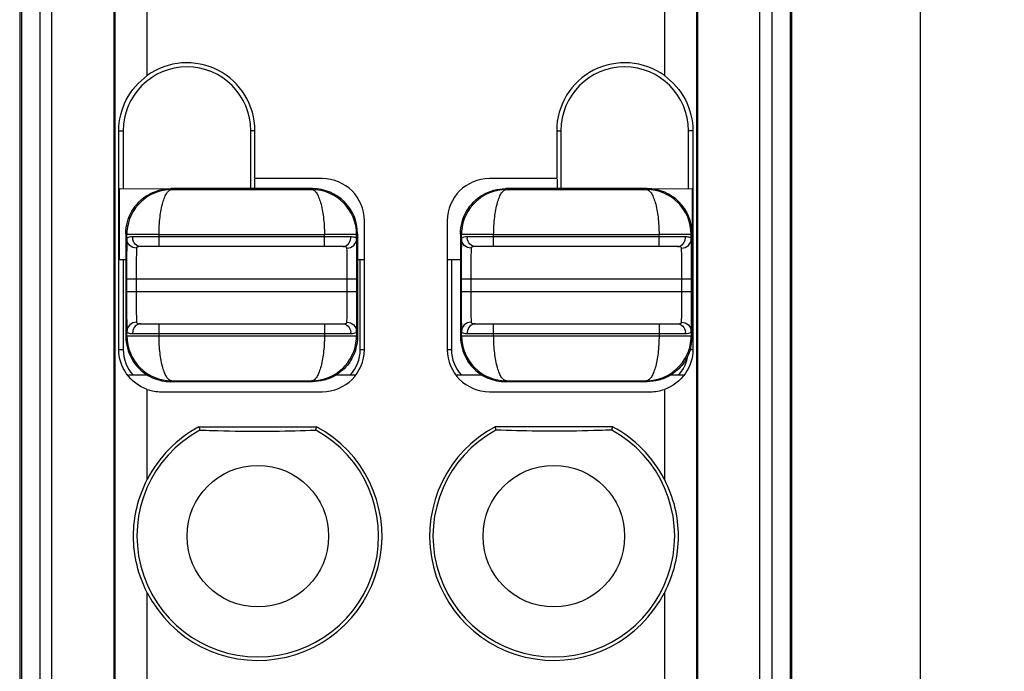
# Model space of a CAD drawing. Header units: millimetres. Extents: x 0 to 421, y 0 to 299.
# Tile 4 of 14: x 156 to 171, y 70 to 80. Entities that reach past the tile are written whole.
import ezdxf

# ---------------------------------------------------------------- set-up
doc = ezdxf.new("R2010")
doc.units = ezdxf.units.MM
doc.header["$LTSCALE"] = 65.395
doc.header["$PDMODE"] = 3
doc.header["$PDSIZE"] = 0.01
doc.layers.get('0').update_dxf_attribs({"linetype": 'CONTINUOUS'})
doc.layers.get('Defpoints').update_dxf_attribs({"linetype": 'CONTINUOUS'})
for name, color, linetype in [('COUPLER-SHAPE', 7, 'CONTINUOUS'), ('IO_COUPLER_MODULE-DIM', 7, 'CONTINUOUS'), ('TERMINAL_PLUG-SHAPE', 7, 'CONTINUOUS')]:
    doc.layers.add(name, color=color, linetype=linetype)
doc.styles.get("Standard").update_dxf_attribs({"font": 'gothic.ttf'})
doc.dimstyles.new('DIMSTYLE_1', dxfattribs={"dimtxt": 3.5, "dimasz": 3.5, "dimexe": 1.5, "dimexo": 1, "dimgap": 0.875, "dimtad": 1, "dimdec": 5, "dimdsep": 46, "dimtxsty": 'STANDARD', "dimblk": '_FILLED', "dimblk1": '_FILLED', "dimblk2": '_FILLED', "dimcen": 0.09, "dimadec": 5, "dimazin": 2, "dimtp": 0.2, "dimtm": 0.2, "dimtfac": 1, "dimtdec": 5, "dimtofl": 0, "dimtmove": 0, "dimatfit": 3, "dimldrblk": '_FILLED', "dimfxl": 1, "dimtolj": 1, "dimarcsym": 0})

# ---------------------------------------------------------------- blocks, each defined once
blk = doc.blocks.new('_FILLED')
at = {"color": 0, "linetype": 'ByBlock'}
blk.add_solid([(0, 0), (-1, 0.2143), (-1, -0.2143)], dxfattribs=at)
blk = doc.blocks.new('*D139')
at = {"layer": 'Defpoints', "color": 0, "linetype": 'Continuous'}
for p in [(166.199, 147.214), (166.202, 46.214), (185.299, 46.214)]:
    blk.add_point(p, dxfattribs=at)
at = {"layer": 'IO_COUPLER_MODULE-DIM', "color": 0, "linetype": 'Continuous', "lineweight": -2}
for p, q in [((167.199, 147.214), (186.799, 147.214)), ((185.299, 143.714), (185.299, 49.714)), ((167.202, 46.214), (186.799, 46.214))]:
    blk.add_line(p, q, dxfattribs=at)
at = {"layer": 'IO_COUPLER_MODULE-DIM', "color": 0, "linetype": 'Continuous', "lineweight": -2, "xscale": 3.5, "yscale": 3.5, "zscale": 3.5}
for p, rotation in [((185.299, 147.214), 90), ((185.299, 46.214), 270)]:
    blk.add_blockref('_FILLED', p, dxfattribs=dict(at, rotation=rotation))
at = {"layer": 'IO_COUPLER_MODULE-DIM', "color": 0, "linetype": 'Continuous', "insert": (178.424, 96.773), "char_height": 4.5, "attachment_point": 2, "rotation": 90, "line_spacing_factor": 0.9}
blk.add_mtext('\\A1;101', dxfattribs=at)

msp = doc.modelspace()

# ---------------------------------------------------------------- linework, layer by layer
at = {"layer": 'COUPLER-SHAPE', "color": 7, "linetype": 'Continuous'}
msp.add_line((170.199485, 63.164469), (170.199485, 94.764469), dxfattribs=at)
at = {"layer": 'TERMINAL_PLUG-SHAPE', "color": 7, "linetype": 'Continuous'}
for p, q in [((156.699485, 54.550249), (156.699485, 120.566602)), ((157.664565, 120.566602), (157.664594, 54.515328)), ((166.734406, 120.566602), (166.734376, 54.515328)), ((167.699485, 54.550249), (167.699485, 120.566602)), ((156.22836, 120.427772), (156.22836, 49.443065)), ((156.511699, 120.52713), (156.511699, 52.855612)), ((157.682634, 54.533398), (157.682634, 120.539484)), ((166.716336, 120.539484), (166.716336, 54.533398)), ((167.887272, 120.52713), (167.887272, 52.855612)), ((168.17061, 120.427772), (168.17061, 49.443065)), ((156.199485, 120.398897), (156.199485, 48.214469)), ((168.199485, 48.214469), (168.199485, 120.398897)), ((158.18233, 79.571178), (158.18233, 82.533056)), ((166.216641, 82.533056), (166.216641, 79.571178)), ((157.738935, 78.714469), (157.808213, 78.714469)), ((157.738935, 75.314469), (157.738935, 78.714469)), ((157.808213, 78.714469), (157.808213, 77.814469)), ((159.855342, 78.714469), (159.790758, 78.714469)), ((159.790758, 77.814469), (159.790758, 78.714469)), ((159.855342, 77.970325), (159.855342, 78.714469)), ((164.543629, 78.714469), (164.608213, 78.714469)), ((164.543629, 78.714469), (164.543629, 77.970325)), ((164.608213, 78.714469), (164.608213, 77.814469)), ((166.660036, 78.714469), (166.590758, 78.714469)), ((166.590758, 77.814469), (166.590758, 78.714469)), ((166.660036, 78.714469), (166.660036, 75.314469)), ((159.846614, 77.961597), (159.846614, 77.811851)), ((160.899485, 77.970325), (159.855342, 77.970325)), ((164.543629, 77.970325), (163.499485, 77.970325)), ((164.552357, 77.961597), (164.552357, 77.811851)), ((157.752357, 77.814469), (158.544722, 77.81382)), ((157.752357, 76.714469), (157.752357, 77.814469)), ((160.749477, 77.814469), (158.549494, 77.814469)), ((158.562602, 77.801325), (158.549494, 77.814469)), ((158.562602, 77.801325), (160.736368, 77.801325)), ((160.749477, 77.814469), (160.736368, 77.801325)), ((165.949477, 77.814469), (163.749494, 77.814469)), ((163.762602, 77.801325), (163.749494, 77.814469)), ((163.762602, 77.801325), (165.936368, 77.801325)), ((165.949477, 77.814469), (165.936368, 77.801325)), ((165.954242, 77.813821), (166.646614, 77.814469)), ((166.646614, 77.814469), (166.646614, 77.130706)), ((161.555342, 75.314469), (161.555342, 77.314469)), ((162.843629, 77.314469), (162.843629, 75.314469)), ((157.864359, 77.099622), (157.849485, 77.11446)), ((157.849485, 77.11446), (157.849485, 75.514478)), ((157.866004, 77.147584), (157.864359, 77.099622)), ((161.449485, 77.11446), (161.434612, 77.099622)), ((161.449485, 77.11446), (161.449485, 75.514478)), ((163.064359, 77.099622), (163.049485, 77.11446)), ((163.049485, 77.11446), (163.049485, 75.514478)), ((163.066004, 77.147584), (163.064359, 77.099622)), ((166.649485, 77.11446), (166.634612, 77.099622)), ((166.649485, 77.11446), (166.649485, 75.514478)), ((158.012289, 77.100487), (157.864359, 77.099622)), ((157.864359, 77.033914), (157.864359, 77.099622)), ((161.344957, 77.064469), (157.954014, 77.064469)), ((158.36434, 77.101352), (160.934631, 77.101352)), ((158.36434, 76.914469), (158.36434, 77.101352)), ((160.934631, 76.914469), (160.934631, 77.101352)), ((161.434612, 77.033914), (161.434612, 77.099622)), ((163.212289, 77.100487), (163.064359, 77.099622)), ((163.064359, 77.033914), (163.064359, 77.099622)), ((166.544957, 77.064469), (163.154014, 77.064469)), ((163.56434, 77.101352), (166.134631, 77.101352)), ((163.56434, 76.914469), (163.56434, 77.101352)), ((166.134631, 76.914469), (166.134631, 77.101352)), ((166.634612, 77.033914), (166.634612, 77.099622)), ((161.221859, 76.914469), (158.077112, 76.914469)), ((166.421859, 76.914469), (163.277112, 76.914469)), ((157.752357, 76.714469), (157.852103, 76.714469)), ((157.808213, 76.714469), (157.808213, 75.314469)), ((161.446867, 76.714469), (161.546614, 76.714469)), ((161.490758, 75.314469), (161.490758, 76.714469)), ((162.852357, 76.714469), (163.052103, 76.714469)), ((162.908213, 76.714469), (162.908213, 75.314469)), ((157.860405, 76.414469), (161.438565, 76.414469)), ((157.860405, 76.414469), (157.860405, 76.214469)), ((158.0104, 76.414469), (158.0104, 76.214469)), ((161.288571, 76.214469), (161.288571, 76.414469)), ((161.438565, 76.214469), (161.438565, 76.414469)), ((163.060405, 76.414469), (166.638565, 76.414469)), ((163.060405, 76.414469), (163.060405, 76.214469)), ((163.2104, 76.414469), (163.2104, 76.214469)), ((166.488571, 76.214469), (166.488571, 76.414469)), ((166.638565, 76.214469), (166.638565, 76.414469)), ((157.860405, 76.214469), (161.438565, 76.214469)), ((163.060405, 76.214469), (166.638565, 76.214469)), ((157.864359, 75.529316), (157.864359, 75.595023)), ((158.077112, 75.714469), (161.221859, 75.714469)), ((158.36434, 75.527586), (158.36434, 75.714469)), ((160.934631, 75.714469), (160.934631, 75.527586)), ((161.434612, 75.595023), (161.434612, 75.529316)), ((163.064359, 75.529316), (163.064359, 75.595023)), ((163.277112, 75.714469), (166.421859, 75.714469)), ((163.56434, 75.527586), (163.56434, 75.714469)), ((166.134631, 75.714469), (166.134631, 75.527586)), ((166.634612, 75.595023), (166.634612, 75.529316)), ((157.849485, 75.514478), (157.864359, 75.529316)), ((157.954014, 75.564469), (161.344957, 75.564469)), ((158.36434, 75.527586), (160.934631, 75.527586)), ((161.286683, 75.528451), (161.434612, 75.529316)), ((161.432974, 75.481455), (161.434612, 75.529316)), ((161.434612, 75.529316), (161.449485, 75.514478)), ((163.049485, 75.514478), (163.064359, 75.529316)), ((163.154014, 75.564469), (166.544957, 75.564469)), ((163.56434, 75.527586), (166.134631, 75.527586)), ((166.486683, 75.528451), (166.634612, 75.529316)), ((166.632974, 75.481455), (166.634612, 75.529316)), ((166.634612, 75.529316), (166.649485, 75.514478)), ((157.738935, 75.314469), (157.808213, 75.314469)), ((161.490758, 75.314469), (161.555342, 75.314469)), ((162.843629, 75.314469), (162.908213, 75.314469)), ((166.590758, 75.314469), (166.600676, 75.314469)), ((166.6178, 75.314469), (166.660036, 75.314469)), ((158.195915, 74.914469), (157.890786, 74.914469)), ((158.549494, 74.814469), (158.562602, 74.827612)), ((158.562602, 74.827612), (160.736368, 74.827612)), ((160.736368, 74.827612), (160.749477, 74.814469)), ((161.408185, 74.914469), (161.103056, 74.914469)), ((163.395915, 74.914469), (162.990786, 74.914469)), ((163.749494, 74.814469), (163.762602, 74.827612)), ((163.762602, 74.827612), (165.936368, 74.827612)), ((165.936368, 74.827612), (165.949477, 74.814469)), ((166.508185, 74.914469), (166.303056, 74.914469)), ((158.18233, 73.295881), (158.18233, 74.695606)), ((160.749476, 74.814469), (158.549494, 74.814469)), ((165.949476, 74.814469), (163.749494, 74.814469)), ((166.216641, 74.695606), (166.216641, 73.295881)), ((158.399485, 74.658612), (160.899485, 74.658612)), ((163.499485, 74.658612), (165.999485, 74.658612)), ((158.985422, 74.114469), (160.813549, 74.114469)), ((165.413549, 74.114469), (163.585422, 74.114469)), ((158.18233, 68.571178), (158.18233, 71.533056)), ((166.216641, 71.533056), (166.216641, 68.571178))]:
    msp.add_line(p, q, dxfattribs=at)
for centre in [(159.899485, 72.414469), (164.499485, 72.414469)]:
    msp.add_circle(centre, 1.1, dxfattribs=at)
for centre, radius, start, end in [((158.799485, 78.714469), 1.055856, 0, 125.7681874), ((165.599485, 78.714469), 1.055856, 54.2318126, 180), ((158.799485, 78.714469), 0.991272, 0, 180), ((165.599485, 78.714469), 0.991272, 0, 180), ((160.899485, 77.314469), 0.655856, 0, 90), ((163.499485, 77.314469), 0.655856, 90, 180), ((158.565583, 77.10027), 0.701122, 90.2436142, 176.1308502), ((160.733445, 77.100368), 0.701021, 0.0090141, 89.7610501), ((160.749224, 77.114207), 0.700206, 0.0192362, 89.9807638), ((163.765583, 77.10027), 0.701122, 90.2436142, 176.1308502), ((165.933445, 77.100368), 0.701021, 0.0090141, 89.7610501), ((165.949224, 77.114207), 0.700206, 0.0192361, 89.9807639), ((158.132923, 77.064554), 0.178909, 180.0273366, 186.7046726), ((158.367378, 4.223147), 72.878204, 90.0023885, 90.27916739), ((161.166047, 77.064554), 0.17891, 353.2952311, 359.9725456), ((163.332923, 77.064554), 0.178909, 180.0273366, 186.7046726), ((163.567378, 4.223147), 72.878204, 90.0023885, 90.27916739), ((166.366047, 77.064554), 0.17891, 353.2952311, 359.9725456), ((158.132924, 75.564383), 0.17891, 173.2952311, 179.9725456), ((161.166048, 75.564383), 0.178909, 0.0273366, 6.7046726), ((163.332924, 75.564383), 0.17891, 173.2952311, 179.9725456), ((166.366048, 75.564383), 0.178909, 0.0273366, 6.7046726), ((158.56554, 75.528584), 0.701039, 180.009433, 269.7598968), ((160.733386, 75.528671), 0.701126, 270.2437382, 356.1388984), ((160.931628, 148.394683), 72.867097, 270.00236124, 270.27918256), ((163.76554, 75.528584), 0.701039, 180.009433, 269.7598968), ((165.933386, 75.528671), 0.701126, 270.2437382, 356.1388984), ((166.131628, 148.394683), 72.867097, 270.00236124, 270.27918256), ((165.944029, 75.51682), 0.705507, 344.9320786, 357.4526925), ((165.975881, 75.514561), 0.673586, 357.5242809, 359.9944276), ((158.399485, 75.314469), 0.591272, 180, 222.5712919), ((160.899485, 75.314469), 0.655856, 270, 0), ((160.899485, 75.314469), 0.591272, 317.4287081, 0), ((163.499485, 75.314469), 0.655856, 180, 270), ((163.499485, 75.314469), 0.591272, 180, 222.5712919), ((165.999485, 75.314469), 0.591272, 317.4287081, 351.6355373), ((158.399485, 75.314469), 0.655856, 250.6642952, 270), ((165.999485, 75.314469), 0.655856, 270, 289.3357048), ((159.899485, 72.414469), 1.877777, 118.6660723, 61.3339277), ((159.899485, 72.414469), 1.930158, 118.266221, 152.8286578), ((159.899485, 72.414469), 1.930158, 207.1713422, 61.733779), ((174.003737, 77.895845), 15.487046, 194.132423, 194.3323485), ((145.795234, 77.895845), 15.487046, 345.6676515, 345.867577), ((164.499485, 72.414469), 1.930158, 118.266221, 332.8286578), ((164.499485, 72.414469), 1.877777, 118.6660723, 61.3339277), ((178.603737, 77.895845), 15.487046, 194.132423, 194.3323485), ((150.395234, 77.895845), 15.487046, 345.6676515, 345.867577), ((164.499485, 72.414469), 1.930158, 27.1713422, 61.733779)]:
    msp.add_arc(centre, radius, start, end, dxfattribs=at)
for points, knots in [([(157.738935, 78.714469), (157.738935, 78.878645), (157.8209, 79.213868), (158.047191, 79.473827), (158.18233, 79.571178)], [0, 0, 0, 0, 0.496407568, 1, 1, 1, 1]), ([(166.216641, 79.571178), (166.351781, 79.473826), (166.578072, 79.213865), (166.660036, 78.878643), (166.660036, 78.714469)], [0, 0, 0, 0, 0.503598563, 1, 1, 1, 1]), ([(158.364348, 77.101352), (158.364571, 77.191789), (158.374213, 77.359368), (158.407703, 77.554441), (158.450677, 77.679935), (158.486743, 77.753922), (158.532136, 77.800369), (158.562602, 77.801325)], [0, 0, 0, 0, 0.358683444, 0.663801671, 0.783982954, 0.879110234, 1, 1, 1, 1]), ([(160.736368, 77.801325), (160.766834, 77.800367), (160.81223, 77.753925), (160.848269, 77.679924), (160.89125, 77.554434), (160.92478, 77.359365), (160.934388, 77.191786), (160.934623, 77.101352)], [0, 0, 0, 0, 0.1208878, 0.216010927, 0.336196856, 0.641326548, 1, 1, 1, 1]), ([(163.564348, 77.101352), (163.564571, 77.191789), (163.574213, 77.359368), (163.607703, 77.554441), (163.650677, 77.679935), (163.686743, 77.753922), (163.732136, 77.800369), (163.762602, 77.801325)], [0, 0, 0, 0, 0.358683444, 0.663801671, 0.783982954, 0.879110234, 1, 1, 1, 1]), ([(165.936368, 77.801325), (165.966834, 77.800367), (166.01223, 77.753925), (166.048269, 77.679924), (166.09125, 77.554434), (166.12478, 77.359365), (166.134388, 77.191786), (166.134623, 77.101352)], [0, 0, 0, 0, 0.1208878, 0.216010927, 0.336196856, 0.641326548, 1, 1, 1, 1]), ([(157.864359, 77.033914), (157.862205, 76.955361), (157.861261, 76.748851), (157.860406, 76.542374), (157.860405, 76.414469)], [0, 0, 0, 0, 0.380565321, 1, 1, 1, 1]), ([(158.014354, 76.890965), (157.976369, 76.891061), (157.898312, 76.919974), (157.864461, 76.997196), (157.864359, 77.033914)], [0, 0, 0, 0, 0.508475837, 1, 1, 1, 1]), ([(157.954014, 77.064469), (157.93671, 77.064468), (157.909165, 77.063671), (157.880249, 77.056523), (157.87209, 77.049517)], [0, 0, 0, 0, 0.616728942, 1, 1, 1, 1]), ([(158.077112, 76.914469), (158.047537, 76.914469), (157.983492, 76.946342), (157.959162, 77.010172), (157.955238, 77.043666)], [0, 0, 0, 0, 0.467232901, 1, 1, 1, 1]), ([(161.434612, 77.099622), (161.421496, 77.100209), (161.372156, 77.099287), (161.268886, 77.101022), (161.115341, 77.101101), (160.997994, 77.101327), (160.934631, 77.101352)], [0, 0, 0, 0, 0.078777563, 0.295872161, 0.619809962, 1, 1, 1, 1]), ([(161.221859, 76.914469), (161.251434, 76.914469), (161.315478, 76.946342), (161.339808, 77.010172), (161.343733, 77.043666)], [0, 0, 0, 0, 0.467232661, 1, 1, 1, 1]), ([(161.284617, 76.890965), (161.322602, 76.891061), (161.400659, 76.919974), (161.43451, 76.997196), (161.434612, 77.033914)], [0, 0, 0, 0, 0.508476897, 1, 1, 1, 1]), ([(161.434612, 77.033914), (161.43441, 77.039039), (161.428922, 77.050812), (161.4085, 77.059484), (161.380127, 77.06389), (161.357733, 77.064468), (161.344957, 77.064469)], [0, 0, 0, 0, 0.150978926, 0.343946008, 0.623926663, 1, 1, 1, 1]), ([(161.438565, 76.414469), (161.438565, 76.542358), (161.437709, 76.748834), (161.436767, 76.955345), (161.434612, 77.033914)], [0, 0, 0, 0, 0.619356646, 1, 1, 1, 1]), ([(163.064359, 77.033914), (163.062205, 76.955361), (163.061261, 76.748851), (163.060406, 76.542374), (163.060405, 76.414469)], [0, 0, 0, 0, 0.380565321, 1, 1, 1, 1]), ([(163.214354, 76.890965), (163.176369, 76.891061), (163.098312, 76.919974), (163.064461, 76.997196), (163.064359, 77.033914)], [0, 0, 0, 0, 0.508475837, 1, 1, 1, 1]), ([(163.154014, 77.064469), (163.13671, 77.064468), (163.109165, 77.063671), (163.080249, 77.056523), (163.07209, 77.049517)], [0, 0, 0, 0, 0.616728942, 1, 1, 1, 1]), ([(163.277112, 76.914469), (163.247537, 76.914469), (163.183492, 76.946342), (163.159162, 77.010172), (163.155238, 77.043666)], [0, 0, 0, 0, 0.467232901, 1, 1, 1, 1]), ([(166.634612, 77.099622), (166.621496, 77.100209), (166.572156, 77.099287), (166.468886, 77.101022), (166.315341, 77.101101), (166.197994, 77.101327), (166.134631, 77.101352)], [0, 0, 0, 0, 0.078777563, 0.295872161, 0.619809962, 1, 1, 1, 1]), ([(166.421859, 76.914469), (166.451434, 76.914469), (166.515478, 76.946342), (166.539808, 77.010172), (166.543733, 77.043666)], [0, 0, 0, 0, 0.467232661, 1, 1, 1, 1]), ([(166.484617, 76.890965), (166.522602, 76.891061), (166.600659, 76.919974), (166.63451, 76.997196), (166.634612, 77.033914)], [0, 0, 0, 0, 0.508476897, 1, 1, 1, 1]), ([(166.634612, 77.033914), (166.63441, 77.039039), (166.628922, 77.050812), (166.6085, 77.059484), (166.580127, 77.06389), (166.557733, 77.064468), (166.544957, 77.064469)], [0, 0, 0, 0, 0.150978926, 0.343946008, 0.623926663, 1, 1, 1, 1]), ([(166.638565, 76.414469), (166.638565, 76.542358), (166.637709, 76.748834), (166.636767, 76.955345), (166.634612, 77.033914)], [0, 0, 0, 0, 0.619356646, 1, 1, 1, 1]), ([(158.01297, 76.833056), (158.012507, 76.806413), (158.010789, 76.66689), (158.0104, 76.527355), (158.0104, 76.414469)], [0, 0, 0, 0, 0.19097115, 1, 1, 1, 1]), ([(158.014354, 76.890965), (158.014219, 76.887189), (158.013619, 76.867889), (158.01324, 76.848584), (158.01297, 76.833056)], [0, 0, 0, 0, 0.195691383, 1, 1, 1, 1]), ([(158.077112, 76.914469), (158.068467, 76.914468), (158.05455, 76.914094), (158.03668, 76.911387), (158.024635, 76.907261), (158.016296, 76.900374), (158.014461, 76.893976), (158.014354, 76.890965)], [0, 0, 0, 0, 0.356080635, 0.572155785, 0.74236422, 0.875914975, 1, 1, 1, 1]), ([(161.284617, 76.890965), (161.284475, 76.894947), (161.279223, 76.906979), (161.253619, 76.913758), (161.23412, 76.914468), (161.221859, 76.914469)], [0, 0, 0, 0, 0.165092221, 0.492027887, 1, 1, 1, 1]), ([(161.288571, 76.414469), (161.288571, 76.512846), (161.287715, 76.671671), (161.286773, 76.830541), (161.284617, 76.890965)], [0, 0, 0, 0, 0.619349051, 1, 1, 1, 1]), ([(163.21297, 76.833056), (163.212507, 76.806413), (163.210789, 76.66689), (163.2104, 76.527355), (163.2104, 76.414469)], [0, 0, 0, 0, 0.19097115, 1, 1, 1, 1]), ([(163.214354, 76.890965), (163.214219, 76.887189), (163.213619, 76.867889), (163.21324, 76.848584), (163.21297, 76.833056)], [0, 0, 0, 0, 0.195691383, 1, 1, 1, 1]), ([(163.277112, 76.914469), (163.268467, 76.914468), (163.25455, 76.914094), (163.23668, 76.911387), (163.224635, 76.907261), (163.216296, 76.900374), (163.214461, 76.893976), (163.214354, 76.890965)], [0, 0, 0, 0, 0.356080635, 0.572155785, 0.74236422, 0.875914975, 1, 1, 1, 1]), ([(166.484617, 76.890965), (166.484475, 76.894947), (166.479223, 76.906979), (166.453619, 76.913758), (166.43412, 76.914468), (166.421859, 76.914469)], [0, 0, 0, 0, 0.165092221, 0.492027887, 1, 1, 1, 1]), ([(166.488571, 76.414469), (166.488571, 76.512846), (166.487715, 76.671671), (166.486773, 76.830541), (166.484617, 76.890965)], [0, 0, 0, 0, 0.619349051, 1, 1, 1, 1]), ([(157.860405, 76.214469), (157.860406, 76.086579), (157.861262, 75.880103), (157.862203, 75.673592), (157.864359, 75.595023)], [0, 0, 0, 0, 0.61935804, 1, 1, 1, 1]), ([(158.0104, 76.214469), (158.0104, 76.116091), (158.011256, 75.957266), (158.012198, 75.798396), (158.014353, 75.737972)], [0, 0, 0, 0, 0.619350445, 1, 1, 1, 1]), ([(161.285876, 75.788875), (161.286366, 75.815482), (161.288179, 75.95734), (161.288571, 76.099212), (161.288571, 76.214469)], [0, 0, 0, 0, 0.187581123, 1, 1, 1, 1]), ([(161.434612, 75.595023), (161.436766, 75.673603), (161.43771, 75.880114), (161.438565, 76.08659), (161.438565, 76.214469)], [0, 0, 0, 0, 0.380697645, 1, 1, 1, 1]), ([(163.060405, 76.214469), (163.060406, 76.086579), (163.061262, 75.880103), (163.062203, 75.673592), (163.064359, 75.595023)], [0, 0, 0, 0, 0.61935804, 1, 1, 1, 1]), ([(163.2104, 76.214469), (163.2104, 76.116091), (163.211256, 75.957266), (163.212198, 75.798396), (163.214353, 75.737972)], [0, 0, 0, 0, 0.619350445, 1, 1, 1, 1]), ([(166.485876, 75.788875), (166.486366, 75.815482), (166.488179, 75.95734), (166.488571, 76.099212), (166.488571, 76.214469)], [0, 0, 0, 0, 0.187581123, 1, 1, 1, 1]), ([(166.634612, 75.595023), (166.636766, 75.673603), (166.63771, 75.880114), (166.638565, 76.08659), (166.638565, 76.214469)], [0, 0, 0, 0, 0.380697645, 1, 1, 1, 1]), ([(158.014353, 75.737972), (157.976369, 75.737876), (157.898312, 75.708963), (157.864461, 75.631741), (157.864359, 75.595023)], [0, 0, 0, 0, 0.508476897, 1, 1, 1, 1]), ([(158.014353, 75.737972), (158.014496, 75.73399), (158.019748, 75.721958), (158.045352, 75.715179), (158.064851, 75.714469), (158.077112, 75.714469)], [0, 0, 0, 0, 0.165092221, 0.492027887, 1, 1, 1, 1]), ([(161.221859, 75.714469), (161.230504, 75.714469), (161.24442, 75.714843), (161.262291, 75.71755), (161.274336, 75.721676), (161.282675, 75.728563), (161.284509, 75.734961), (161.284617, 75.737972)], [0, 0, 0, 0, 0.356080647, 0.572155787, 0.742364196, 0.875914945, 1, 1, 1, 1]), ([(161.284617, 75.737972), (161.284738, 75.741353), (161.285273, 75.758318), (161.285626, 75.775287), (161.285876, 75.788875)], [0, 0, 0, 0, 0.199324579, 1, 1, 1, 1]), ([(161.284617, 75.737972), (161.322602, 75.737877), (161.400659, 75.708963), (161.43451, 75.631741), (161.434612, 75.595023)], [0, 0, 0, 0, 0.508475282, 1, 1, 1, 1]), ([(163.214353, 75.737972), (163.176369, 75.737876), (163.098312, 75.708963), (163.064461, 75.631741), (163.064359, 75.595023)], [0, 0, 0, 0, 0.508476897, 1, 1, 1, 1]), ([(163.214353, 75.737972), (163.214496, 75.73399), (163.219748, 75.721958), (163.245352, 75.715179), (163.264851, 75.714469), (163.277112, 75.714469)], [0, 0, 0, 0, 0.165092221, 0.492027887, 1, 1, 1, 1]), ([(166.421859, 75.714469), (166.430504, 75.714469), (166.44442, 75.714843), (166.462291, 75.71755), (166.474336, 75.721676), (166.482675, 75.728563), (166.484509, 75.734961), (166.484617, 75.737972)], [0, 0, 0, 0, 0.356080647, 0.572155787, 0.742364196, 0.875914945, 1, 1, 1, 1]), ([(166.484617, 75.737972), (166.484738, 75.741353), (166.485273, 75.758318), (166.485626, 75.775287), (166.485876, 75.788875)], [0, 0, 0, 0, 0.199324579, 1, 1, 1, 1]), ([(166.484617, 75.737972), (166.522602, 75.737877), (166.600659, 75.708963), (166.63451, 75.631741), (166.634612, 75.595023)], [0, 0, 0, 0, 0.508475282, 1, 1, 1, 1]), ([(157.864359, 75.595023), (157.864561, 75.589898), (157.870049, 75.578126), (157.890471, 75.569453), (157.918844, 75.565047), (157.941238, 75.564469), (157.954014, 75.564469)], [0, 0, 0, 0, 0.150978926, 0.343946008, 0.623926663, 1, 1, 1, 1]), ([(158.077112, 75.714469), (158.047537, 75.714469), (157.983493, 75.682596), (157.959162, 75.618766), (157.955238, 75.585271)], [0, 0, 0, 0, 0.467232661, 1, 1, 1, 1]), ([(161.221859, 75.714469), (161.251434, 75.714469), (161.315478, 75.682596), (161.339809, 75.618766), (161.343733, 75.585271)], [0, 0, 0, 0, 0.467232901, 1, 1, 1, 1]), ([(163.064359, 75.595023), (163.064561, 75.589898), (163.070049, 75.578126), (163.090471, 75.569453), (163.118844, 75.565047), (163.141238, 75.564469), (163.154014, 75.564469)], [0, 0, 0, 0, 0.150978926, 0.343946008, 0.623926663, 1, 1, 1, 1]), ([(163.277112, 75.714469), (163.247537, 75.714469), (163.183493, 75.682596), (163.159162, 75.618766), (163.155238, 75.585271)], [0, 0, 0, 0, 0.467232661, 1, 1, 1, 1]), ([(166.421859, 75.714469), (166.451434, 75.714469), (166.515478, 75.682596), (166.539809, 75.618766), (166.543733, 75.585271)], [0, 0, 0, 0, 0.467232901, 1, 1, 1, 1]), ([(157.849503, 75.514495), (157.849506, 75.395342), (157.912656, 75.152968), (158.088365, 74.974257), (158.190795, 74.913373)], [0, 0, 0, 0, 0.499990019, 1, 1, 1, 1]), ([(157.864359, 75.529316), (157.877475, 75.52873), (157.926815, 75.529648), (158.030085, 75.527916), (158.18363, 75.527836), (158.300977, 75.52761), (158.36434, 75.527586)], [0, 0, 0, 0, 0.078777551, 0.295872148, 0.619809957, 1, 1, 1, 1]), ([(158.562602, 74.827612), (158.532137, 74.828569), (158.486742, 74.875013), (158.450701, 74.949011), (158.407725, 75.074501), (158.374186, 75.269569), (158.364581, 75.437149), (158.364348, 75.527586)], [0, 0, 0, 0, 0.120887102, 0.216009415, 0.336193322, 0.641319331, 1, 1, 1, 1]), ([(160.934623, 75.527586), (160.934399, 75.437149), (160.924756, 75.269572), (160.891267, 75.074498), (160.848295, 74.949004), (160.81223, 74.875014), (160.766835, 74.828569), (160.736368, 74.827612)], [0, 0, 0, 0, 0.358679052, 0.663798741, 0.78398049, 0.879108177, 1, 1, 1, 1]), ([(161.344957, 75.564469), (161.362261, 75.564469), (161.389806, 75.565266), (161.418722, 75.572414), (161.426881, 75.57942)], [0, 0, 0, 0, 0.616728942, 1, 1, 1, 1]), ([(163.049503, 75.514495), (163.049506, 75.395342), (163.112656, 75.152968), (163.288365, 74.974257), (163.390795, 74.913373)], [0, 0, 0, 0, 0.499990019, 1, 1, 1, 1]), ([(163.064359, 75.529316), (163.077475, 75.52873), (163.126815, 75.529648), (163.230085, 75.527916), (163.38363, 75.527836), (163.500977, 75.52761), (163.56434, 75.527586)], [0, 0, 0, 0, 0.078777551, 0.295872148, 0.619809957, 1, 1, 1, 1]), ([(163.762602, 74.827612), (163.732137, 74.828569), (163.686742, 74.875013), (163.650701, 74.949011), (163.607725, 75.074501), (163.574186, 75.269569), (163.564581, 75.437149), (163.564348, 75.527586)], [0, 0, 0, 0, 0.120887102, 0.216009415, 0.336193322, 0.641319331, 1, 1, 1, 1]), ([(166.134623, 75.527586), (166.134399, 75.437149), (166.124756, 75.269572), (166.091267, 75.074498), (166.048295, 74.949004), (166.01223, 74.875014), (165.966835, 74.828569), (165.936368, 74.827612)], [0, 0, 0, 0, 0.358679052, 0.663798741, 0.78398049, 0.879108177, 1, 1, 1, 1]), ([(166.544957, 75.564469), (166.562261, 75.564469), (166.589806, 75.565266), (166.618722, 75.572414), (166.626881, 75.57942)], [0, 0, 0, 0, 0.616728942, 1, 1, 1, 1]), ([(158.18233, 74.695606), (158.055081, 74.740257), (157.825463, 74.910671), (157.738935, 75.183061), (157.738935, 75.314469)], [0, 0, 0, 0, 0.506475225, 1, 1, 1, 1]), ([(161.42528, 75.333414), (161.402071, 75.246982), (161.322192, 75.081441), (161.184921, 74.958991), (161.108175, 74.913373)], [0, 0, 0, 0, 0.500598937, 1, 1, 1, 1]), ([(166.660036, 75.314469), (166.660036, 75.183059), (166.573506, 74.910669), (166.343888, 74.740257), (166.216641, 74.695606)], [0, 0, 0, 0, 0.493532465, 1, 1, 1, 1]), ([(166.62528, 75.333414), (166.602071, 75.246982), (166.522192, 75.081441), (166.384921, 74.958991), (166.308175, 74.913373)], [0, 0, 0, 0, 0.500598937, 1, 1, 1, 1]), ([(158.190795, 74.913373), (158.217824, 74.897308), (158.329408, 74.840957), (158.456095, 74.814489), (158.549512, 74.814486)], [0, 0, 0, 0, 0.251824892, 1, 1, 1, 1]), ([(163.390795, 74.913373), (163.417824, 74.897308), (163.529408, 74.840957), (163.656095, 74.814489), (163.749512, 74.814486)], [0, 0, 0, 0, 0.251824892, 1, 1, 1, 1]), ([(158.998708, 74.062087), (159.063302, 74.05987), (159.363467, 74.05037), (159.6638, 74.045468), (159.899485, 74.045468)], [0, 0, 0, 0, 0.215212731, 1, 1, 1, 1]), ([(159.899485, 74.045468), (159.985228, 74.045468), (160.285549, 74.047181), (160.585811, 74.054724), (160.800263, 74.062087)], [0, 0, 0, 0, 0.285503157, 1, 1, 1, 1]), ([(164.499485, 74.045468), (164.413743, 74.045468), (164.113422, 74.047181), (163.813159, 74.054724), (163.598708, 74.062087)], [0, 0, 0, 0, 0.285503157, 1, 1, 1, 1]), ([(165.400263, 74.062087), (165.335669, 74.05987), (165.035504, 74.05037), (164.735171, 74.045468), (164.499485, 74.045468)], [0, 0, 0, 0, 0.215212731, 1, 1, 1, 1]), ([(158.18233, 71.533056), (158.112812, 71.66849), (158.004565, 71.956666), (157.949262, 72.414472), (158.004565, 72.872274), (158.112813, 73.16045), (158.18233, 73.295881)], [0, 0, 0, 0, 0.249943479, 0.499999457, 0.750061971, 1, 1, 1, 1]), ([(166.216641, 73.295881), (166.286157, 73.160451), (166.394406, 72.872276), (166.449709, 72.414473), (166.394406, 71.956666), (166.286159, 71.66849), (166.216641, 71.533056)], [0, 0, 0, 0, 0.249936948, 0.499999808, 0.750056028, 1, 1, 1, 1])]:
    msp.add_open_spline(points, degree=3, knots=knots, dxfattribs=at)
for points in [[(157.873691, 77.295523), (157.905008, 77.412154), (158.030548, 77.633406), (158.2518, 77.758946), (158.368431, 77.790263)], [(158.368431, 77.790263), (158.427244, 77.806055), (158.488615, 77.814449), (158.549512, 77.814451)], [(163.073691, 77.295523), (163.105008, 77.412154), (163.230548, 77.633406), (163.4518, 77.758946), (163.568431, 77.790263)], [(163.568431, 77.790263), (163.627244, 77.806055), (163.688615, 77.814449), (163.749512, 77.814451)], [(157.849503, 77.114442), (157.849505, 77.175339), (157.857899, 77.23671), (157.873691, 77.295523)], [(163.049503, 77.114442), (163.049505, 77.175339), (163.057899, 77.23671), (163.073691, 77.295523)], [(157.87209, 77.049517), (157.867687, 77.045736), (157.864587, 77.039714), (157.864359, 77.033914)], [(163.07209, 77.049517), (163.067687, 77.045736), (163.064587, 77.039714), (163.064359, 77.033914)], [(161.426881, 75.57942), (161.431284, 75.583202), (161.434384, 75.589223), (161.434612, 75.595023)], [(166.626881, 75.57942), (166.631284, 75.583202), (166.634384, 75.589223), (166.634612, 75.595023)], [(161.449468, 75.514495), (161.449466, 75.453599), (161.441072, 75.392227), (161.42528, 75.333414)], [(160.93054, 74.838674), (160.871727, 74.822882), (160.810355, 74.814488), (160.749459, 74.814486)], [(161.108175, 74.913373), (161.052959, 74.880553), (160.992577, 74.855332), (160.93054, 74.838674)], [(166.13054, 74.838674), (166.071727, 74.822882), (166.010355, 74.814488), (165.949459, 74.814486)], [(166.308175, 74.913373), (166.252959, 74.880553), (166.192577, 74.855332), (166.13054, 74.838674)]]:
    msp.add_open_spline(points, degree=3, dxfattribs=at)

# ---------------------------------------------------------------- dimensions: what is measured, and where the dimension line sits
at = {"layer": 'IO_COUPLER_MODULE-DIM', "color": 5, "linetype": 'Continuous'}
dim = msp.add_linear_dim(base=(185.299485, 46.214469), p1=(166.199485, 147.214469), p2=(166.202027, 46.214469), angle=270, dimstyle='DIMSTYLE_1', override={"dimtxt": 4.5}, dxfattribs=at)
dim.commit()
dim.dimension.update_dxf_attribs({"geometry": '*D139', "text_midpoint": (185.299485, 96.773357), "dimtype": 160})

doc.saveas('drawing.dxf')
